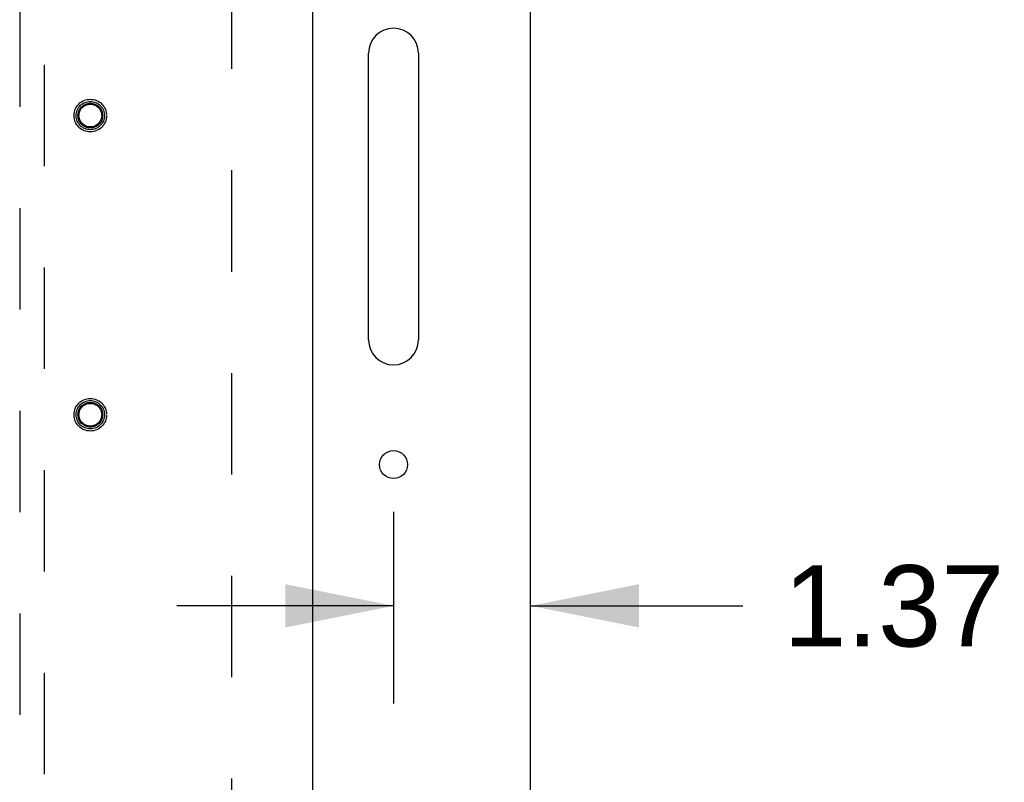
# Model space of a CAD drawing. Header units: inches. Extents: x 0 to 185, y 0 to 120.
# Tile 73 of 102: x 79.15 to 89.02, y 52.48 to 60.12. Entities that reach past the tile are written whole.
import ezdxf

# ---------------------------------------------------------------- set-up
doc = ezdxf.new("R2010")
doc.units = ezdxf.units.IN
doc.header["$LTSCALE"] = 10.163043
doc.header["$MEASUREMENT"] = 0
doc.linetypes.add('HIDDEN', pattern=[0.2, 0.1, -0.1])
doc.layers.get('0').update_dxf_attribs({"linetype": 'CONTINUOUS'})
for name, color, linetype in [('02___PRT_ALL_AXES', 7, 'CONTINUOUS'), ('DEFAULT_2', 8, 'HIDDEN'), ('DIMENSIONS', 7, 'CONTINUOUS')]:
    doc.layers.add(name, color=color, linetype=linetype)
doc.styles.get("Standard").update_dxf_attribs({"font": 'arial.ttf'})
doc.dimstyles.new('DIMSTYLE_1', dxfattribs={"dimtxt": 0.815217, "dimasz": 1.086957, "dimexe": 0.09, "dimexo": 0.07, "dimgap": 0.0375, "dimtad": 0, "dimtih": 1, "dimtoh": 1, "dimzin": 4, "dimdsep": 46, "dimtxsty": 'Standard', "dimblk": '_FILLED', "dimblk1": '_FILLED', "dimblk2": '_FILLED', "dimcen": 0.09, "dimazin": 1, "dimtfac": 1, "dimtofl": 0, "dimtmove": 0, "dimatfit": 3, "dimldrblk": '_FILLED', "dimfxl": 0, "dimtolj": 1, "dimtzin": 4, "dimarcsym": 0})

# ---------------------------------------------------------------- blocks, each defined once
blk = doc.blocks.new('_FILLED')
at = {"color": 0, "linetype": 'ByBlock'}
blk.add_solid([(0, 0), (-1, 0.2), (-1, -0.2)], dxfattribs=at)
blk = doc.blocks.new('*D18')
at = {"layer": 'DIMENSIONS', "color": 2, "linetype": 'Continuous'}
for p, q in [((82.8968, 55.1903), (82.8968, 53.2694)), ((82.8968, 54.2476), (80.7229, 54.2476)), ((84.2718, 54.2476), (86.4003, 54.2476))]:
    blk.add_line(p, q, dxfattribs=at)
at = {"layer": 'DIMENSIONS', "color": 2, "linetype": 'Continuous', "xscale": 1.0869565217, "yscale": 1.0869565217, "zscale": 1.0869565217}
blk.add_blockref('_FILLED', (82.8968, 54.2476), dxfattribs=at)
at = {"layer": 'DIMENSIONS', "color": 2, "linetype": 'Continuous', "xscale": 1.0869565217, "yscale": 1.0869565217, "zscale": 1.0869565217, "rotation": 180}
blk.add_blockref('_FILLED', (84.2718, 54.2476), dxfattribs=at)
at = {"layer": 'DIMENSIONS', "color": 2, "linetype": 'Continuous', "insert": (87.9155, 54.6552), "char_height": 0.81522, "width": 2.215331, "attachment_point": 2, "line_spacing_factor": 0.9}
blk.add_mtext('1.37', dxfattribs=at)

msp = doc.modelspace()

# ---------------------------------------------------------------- linework, layer by layer
at = {"color": 3, "linetype": 'Continuous'}
for p, q in [((84.2718, 8.2969), (84.2718, 72.8946)), ((82.0843, 67.3389), (82.0843, 9.0469)), ((82.6468, 56.9137), (82.6468, 59.7887)), ((83.1468, 59.7887), (83.1468, 56.9137))]:
    msp.add_line(p, q, dxfattribs=at)
msp.add_circle((82.8968, 55.6637), 0.1405, dxfattribs=at)
for centre, start, end in [((82.8968, 59.7887), 0, 180), ((82.8968, 56.9137), 180, 360)]:
    msp.add_arc(centre, 0.25, start, end, dxfattribs=at)
at = {"layer": '02___PRT_ALL_AXES', "color": 8, "linetype": 'HIDDEN'}
for centre in [(79.8553, 59.1637), (79.8553, 56.1637)]:
    msp.add_circle(centre, 0.124, dxfattribs=at)
at = {"layer": 'DEFAULT_2', "color": 8, "linetype": 'HIDDEN'}
for p, q in [((81.2718, 66.7449), (81.2718, 9.6409)), ((79.1468, 66.3654), (79.1468, 40.3636)), ((79.3968, 40.3636), (79.3968, 66.3654))]:
    msp.add_line(p, q, dxfattribs=at)
for centre, radius in [((79.8553, 59.1637), 0.1635), ((79.8553, 59.1637), 0.142), ((79.8553, 59.1637), 0.124), ((79.8553, 59.1637), 0.114), ((79.8553, 56.1637), 0.1635), ((79.8553, 56.1637), 0.142), ((79.8553, 56.1637), 0.124), ((79.8553, 56.1637), 0.114)]:
    msp.add_circle(centre, radius, dxfattribs=at)

# ---------------------------------------------------------------- dimensions: what is measured, and where the dimension line sits
at = {"layer": 'DIMENSIONS', "color": 2, "linetype": 'Continuous'}
dim = msp.add_linear_dim(base=(82.896842, 54.247626), p1=(84.271838, 68.160948), p2=(82.896842, 53.199365), angle=180, dimstyle='DIMSTYLE_1', dxfattribs=at)
dim.commit()
dim.dimension.update_dxf_attribs({"geometry": '*D18', "text_midpoint": (87.950854, 54.243081), "dimtype": 160})

doc.saveas('drawing.dxf')
